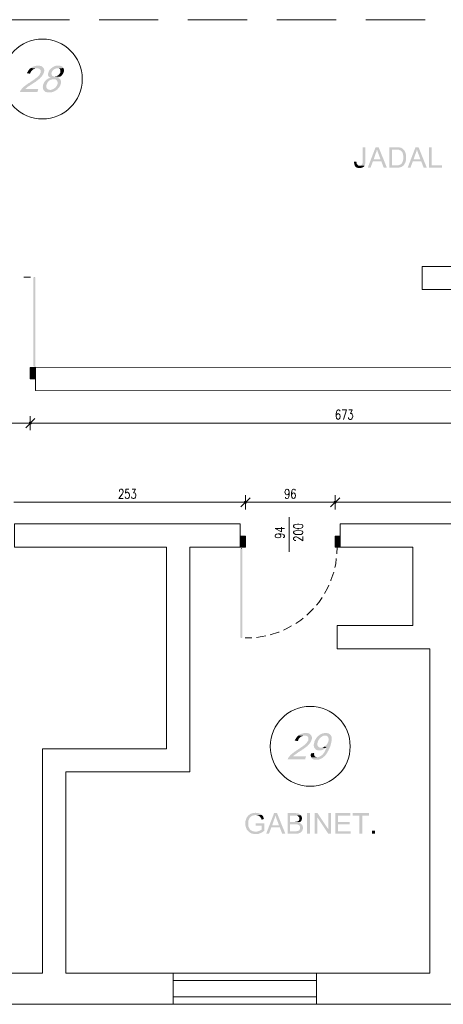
# Model space of a CAD drawing. Header units: millimetres. Extents: x -1096 to 3960, y -1899 to 666.
# Tile 46 of 75: x 2010 to 2464, y -512 to 543. Entities that reach past the tile are written whole.
import ezdxf

# ---------------------------------------------------------------- set-up
doc = ezdxf.new("R2010")
doc.units = ezdxf.units.MM
doc.layers.add('C00-00-00', color=7, linetype='Continuous')

msp = doc.modelspace()

# ---------------------------------------------------------------- hatches: boundary and pattern name
at = {"layer": 'C00-00-00'}
h = msp.add_hatch(color=256, dxfattribs=at)
h.dxf.hatch_style = 2
h.paths.add_polyline_path([(2030.225, 493.424), (2029.588, 493.424), (2028.744, 493.21), (2028.107, 493.21), (2027.259, 493), (2026.626, 492.786), (2025.778, 492.576), (2025.145, 492.366), (2024.507, 492.153), (2023.664, 491.729), (2023.026, 491.309), (2023.026, 491.095), (2022.393, 490.672), (2029.168, 490.458), (2030.011, 490.458), (2030.649, 490.248), (2031.282, 490.038), (2031.92, 489.614), (2032.339, 489.191), (2032.763, 488.557), (2032.977, 487.92), (2032.977, 486.439), (2032.763, 485.592), (2032.763, 485.382), (2032.339, 484.954), (2032.13, 484.321), (2031.706, 483.687), (2031.282, 483.053), (2030.859, 482.416), (2030.225, 481.782), (2029.588, 481.359), (2028.954, 480.725), (2028.744, 480.511), (2028.107, 480.088), (2027.473, 479.664), (2026.836, 479.031), (2026.202, 478.607), (2025.568, 478.183), (2024.931, 477.76), (2024.297, 477.336), (2023.664, 476.912), (2023.026, 476.489), (2022.179, 476.065), (2022.179, 475.855), (2021.336, 475.221), (2020.488, 474.798), (2019.641, 474.374), (2019.004, 473.737), (2018.16, 473.313), (2017.523, 472.889), (2016.889, 472.256), (2016.252, 471.832), (2015.832, 471.408), (2015.194, 470.985), (2014.771, 470.561), (2014.347, 470.351), (2013.923, 469.927), (2013.5, 469.504), (2013.08, 468.87), (2012.443, 468.233), (2012.019, 467.599), (2011.595, 466.966), (2011.172, 466.328), (2010.962, 465.695), (2010.748, 465.057), (2029.378, 465.057), (2030.435, 468.447), (2016.675, 468.447), (2016.889, 468.87), (2017.523, 469.294), (2017.946, 469.718), (2018.584, 470.137), (2019.004, 470.561), (2019.851, 470.985), (2020.488, 471.622), (2021.336, 472.046), (2022.179, 472.679), (2022.393, 472.889), (2023.24, 473.313), (2024.084, 473.947), (2024.931, 474.374), (2025.778, 475.008), (2026.416, 475.431), (2027.259, 475.855), (2027.897, 476.489), (2028.53, 476.912), (2029.168, 477.336), (2029.588, 477.76), (2030.225, 478.183), (2030.649, 478.607), (2031.282, 479.031), (2031.706, 479.24), (2032.13, 479.664), (2032.339, 480.088), (2032.977, 480.511), (2033.4, 481.145), (2034.034, 481.782), (2034.458, 482.416), (2034.881, 483.053), (2035.305, 483.687), (2035.729, 484.321), (2035.939, 484.954), (2036.152, 485.592), (2036.362, 486.015), (2036.576, 486.863), (2036.786, 487.706), (2036.786, 488.344), (2036.576, 489.191), (2036.362, 489.824), (2036.152, 490.458), (2035.729, 491.095), (2035.515, 491.309), (2035.091, 491.729), (2034.671, 492.153), (2034.034, 492.576), (2033.4, 492.786), (2032.763, 493), (2031.92, 493.21), (2031.072, 493.424)])
h = msp.add_hatch(color=256, dxfattribs=at)
h.dxf.hatch_style = 2
h.paths.add_polyline_path([(2022.393, 490.672), (2021.756, 490.248), (2021.122, 489.824), (2020.698, 489.191), (2020.275, 488.557), (2019.851, 488.134), (2019.427, 487.286), (2019.004, 486.649), (2018.584, 486.015), (2018.16, 485.168), (2021.546, 484.744), (2021.969, 485.592), (2022.179, 486.225), (2022.603, 487.073), (2023.026, 487.706), (2023.664, 488.134), (2024.084, 488.767), (2024.721, 489.191), (2025.355, 489.614), (2026.202, 489.824), (2026.836, 490.248), (2027.473, 490.458), (2029.168, 490.458)])
h = msp.add_hatch(color=256, dxfattribs=at)
h.dxf.hatch_style = 2
h.paths.add_polyline_path([(2051.817, 493.424), (2050.969, 493.424), (2050.122, 493.21), (2049.488, 493.21), (2048.641, 493), (2048.007, 492.786), (2047.16, 492.366), (2046.523, 492.153), (2045.889, 491.729), (2045.255, 491.309), (2044.832, 490.882), (2044.194, 490.458), (2043.561, 489.824), (2043.137, 489.401), (2042.504, 488.767), (2042.08, 488.134), (2041.866, 487.496), (2041.443, 486.863), (2041.233, 486.015), (2041.019, 485.168), (2040.809, 484.534), (2040.809, 483.053), (2041.019, 482.416), (2041.233, 481.992), (2041.656, 481.359), (2042.29, 480.935), (2042.713, 480.725), (2043.561, 480.301), (2042.713, 480.088), (2042.08, 479.878), (2041.233, 479.664), (2040.595, 479.24), (2039.962, 478.817), (2048.007, 478.817), (2048.641, 478.607), (2049.275, 478.183), (2049.912, 477.76), (2050.336, 477.126), (2050.546, 476.699), (2050.969, 476.279), (2050.969, 473.947), (2050.759, 473.103), (2050.546, 472.469), (2050.122, 471.832), (2049.698, 471.198), (2049.275, 470.561), (2048.851, 469.927), (2048.217, 469.504), (2047.584, 469.08), (2047.37, 468.87), (2046.736, 468.447), (2045.889, 468.023), (2045.255, 467.809), (2044.618, 467.599), (2043.771, 467.386), (2042.923, 467.386), (2049.698, 467.176), (2050.336, 467.599), (2050.969, 468.023), (2051.393, 468.656), (2052.026, 469.294), (2052.45, 469.718), (2052.874, 470.351), (2053.297, 470.985), (2053.721, 471.622), (2053.931, 472.469), (2054.145, 473.103), (2054.355, 473.527), (2054.568, 474.374), (2054.778, 475.221), (2054.778, 476.489), (2054.568, 477.126), (2054.355, 477.76), (2054.145, 478.393), (2053.721, 478.817), (2053.297, 479.24), (2052.664, 479.664), (2052.026, 480.088), (2051.393, 480.301), (2051.817, 480.511), (2052.45, 480.725), (2053.297, 481.145), (2053.931, 481.569), (2047.584, 481.569), (2046.736, 481.782), (2046.099, 481.992), (2045.465, 482.416), (2045.042, 482.84), (2044.832, 483.263), (2044.618, 483.897), (2044.408, 484.534), (2044.618, 485.382), (2044.832, 486.225), (2045.042, 486.863), (2045.465, 487.496), (2045.889, 488.134), (2046.523, 488.767), (2047.16, 489.191), (2047.37, 489.401), (2048.007, 489.824), (2048.641, 490.038), (2049.275, 490.248), (2050.122, 490.458), (2050.759, 490.458), (2057.32, 490.672), (2056.897, 491.309), (2056.683, 491.729), (2056.263, 492.153), (2055.626, 492.576), (2054.988, 492.786), (2054.355, 493), (2053.511, 493.21), (2052.664, 493.424)])
h = msp.add_hatch(color=256, dxfattribs=at)
h.dxf.hatch_style = 2
h.paths.add_polyline_path([(2057.32, 490.672), (2050.759, 490.458), (2052.026, 490.458), (2052.664, 490.248), (2053.297, 489.824), (2053.721, 489.191), (2053.931, 488.977), (2054.145, 488.344), (2054.145, 486.863), (2053.931, 486.015), (2053.931, 485.805), (2053.511, 485.168), (2053.088, 484.534), (2052.664, 483.897), (2052.24, 483.477), (2051.603, 482.84), (2051.393, 482.84), (2050.759, 482.416), (2050.122, 481.992), (2049.275, 481.782), (2048.641, 481.782), (2047.794, 481.569), (2053.931, 481.569), (2054.568, 481.992), (2054.988, 482.416), (2055.626, 482.84), (2056.049, 483.477), (2056.473, 484.111), (2056.897, 484.744), (2057.107, 485.382), (2057.53, 486.015), (2057.53, 486.225), (2057.74, 487.073), (2057.74, 487.92), (2057.954, 488.557), (2057.74, 489.191), (2057.53, 490.038)])
h = msp.add_hatch(color=256, dxfattribs=at)
h.dxf.hatch_style = 2
h.paths.add_polyline_path([(2039.962, 478.817), (2039.328, 478.393), (2038.691, 477.973), (2038.481, 477.76), (2038.057, 477.126), (2037.423, 476.489), (2037, 475.855), (2036.576, 475.221), (2036.362, 474.584), (2035.939, 473.947), (2035.729, 473.313), (2035.515, 472.679), (2035.305, 471.832), (2035.305, 471.198), (2035.091, 470.351), (2035.305, 469.718), (2035.305, 468.87), (2035.515, 468.233), (2035.939, 467.599), (2036.152, 466.966), (2036.576, 466.542), (2037, 466.118), (2037.633, 465.695), (2038.057, 465.271), (2038.904, 465.057), (2039.538, 464.847), (2040.385, 464.637), (2043.984, 464.637), (2044.618, 464.847), (2045.465, 465.057), (2046.099, 465.271), (2046.946, 465.481), (2047.584, 465.905), (2048.217, 466.118), (2048.851, 466.542), (2049.488, 466.966), (2049.698, 467.176), (2042.923, 467.386), (2042.504, 467.386), (2041.866, 467.599), (2041.019, 467.809), (2040.385, 468.023), (2039.962, 468.447), (2039.538, 469.08), (2039.328, 469.504), (2038.904, 470.137), (2038.904, 472.256), (2039.328, 473.103), (2039.328, 473.527), (2039.752, 474.16), (2039.962, 474.798), (2040.385, 475.431), (2041.019, 476.065), (2041.443, 476.699), (2042.08, 477.126), (2042.504, 477.55), (2043.137, 477.973), (2043.984, 478.183), (2044.618, 478.393), (2045.255, 478.607), (2046.099, 478.817), (2046.736, 478.817)])
h = msp.add_hatch(color=256, dxfattribs=at)
h.dxf.hatch_style = 2
h.paths.add_polyline_path([(2380.767, 406), (2377.801, 406), (2377.801, 389.065), (2377.591, 388.641), (2377.591, 388.431), (2377.378, 388.008), (2377.168, 387.374), (2376.744, 386.95), (2376.32, 386.737), (2375.897, 386.313), (2374.626, 386.313), (2379.706, 386.103), (2379.92, 386.527), (2380.13, 387.16), (2380.343, 387.584), (2380.553, 388.218), (2380.553, 388.855), (2380.767, 389.489), (2380.767, 390.969)])
h = msp.add_hatch(color=256, dxfattribs=at)
h.dxf.hatch_style = 2
h.paths.add_polyline_path([(2394.946, 406), (2391.775, 406), (2383.305, 383.985), (2386.271, 383.985), (2388.809, 390.76), (2397.912, 390.76), (2389.656, 392.878), (2391.984, 399.649), (2392.194, 400.073), (2392.408, 400.706), (2392.618, 401.134), (2392.832, 401.767), (2392.832, 402.401), (2393.042, 403.034), (2393.255, 403.672)])
h = msp.add_hatch(color=256, dxfattribs=at)
h.dxf.hatch_style = 2
h.paths.add_polyline_path([(2394.946, 406), (2393.255, 403.672), (2393.255, 403.458), (2393.465, 402.614), (2393.679, 402.191), (2393.889, 401.557), (2394.103, 401.134), (2394.103, 400.706), (2394.313, 400.282), (2394.526, 400.073), (2394.526, 399.649), (2394.736, 399.015), (2394.946, 398.592), (2395.16, 397.954), (2395.37, 397.321), (2395.794, 396.473), (2396.004, 395.63), (2396.431, 394.779), (2396.641, 393.935), (2397.065, 392.878), (2389.656, 392.878), (2397.912, 390.76), (2400.45, 383.985), (2403.839, 383.985)])
h = msp.add_hatch(color=256, dxfattribs=at)
h.dxf.hatch_style = 2
h.paths.add_polyline_path([(2413.786, 406), (2406.378, 406), (2406.378, 383.985), (2415.691, 383.985), (2416.328, 384.198), (2416.962, 384.198), (2417.595, 384.408), (2418.233, 384.408), (2418.656, 384.622), (2419.29, 384.832), (2419.713, 385.046), (2420.347, 385.466), (2420.771, 385.679), (2421.194, 385.889), (2421.408, 386.313), (2409.13, 386.527), (2409.13, 403.248), (2413.786, 403.248), (2421.408, 403.672), (2420.984, 404.095), (2420.561, 404.519), (2420.137, 404.729), (2419.504, 404.943), (2419.08, 405.366), (2418.443, 405.576), (2417.809, 405.576), (2417.385, 405.786), (2416.328, 405.786), (2415.904, 406), (2414.633, 406)])
h = msp.add_hatch(color=256, dxfattribs=at)
h.dxf.hatch_style = 2
h.paths.add_polyline_path([(2421.408, 403.672), (2413.786, 403.248), (2416.538, 403.248), (2417.175, 403.034), (2417.595, 402.824), (2418.233, 402.614), (2418.443, 402.614), (2418.87, 402.191), (2419.29, 401.767), (2419.713, 401.343), (2420.137, 400.92), (2420.347, 400.496), (2420.561, 400.073), (2420.771, 399.439), (2420.984, 398.805), (2421.194, 398.168), (2421.194, 397.531), (2421.408, 397.111), (2421.408, 395.206), (2421.408, 393.088), (2421.194, 392.454), (2421.194, 391.817), (2420.984, 391.393), (2420.771, 390.76), (2420.771, 390.336), (2420.561, 390.126), (2420.347, 389.489), (2419.927, 388.855), (2419.504, 388.431), (2419.29, 388.008), (2418.87, 387.798), (2418.656, 387.798), (2418.233, 387.374), (2417.595, 387.16), (2416.962, 386.95), (2416.538, 386.737), (2415.267, 386.737), (2414.633, 386.527), (2409.13, 386.527), (2421.408, 386.313), (2421.832, 386.737), (2422.255, 387.16), (2422.465, 387.584), (2422.679, 388.008), (2423.099, 388.641), (2423.313, 389.065), (2423.523, 389.489), (2423.736, 390.126), (2423.946, 390.76), (2423.946, 391.183), (2424.16, 391.817), (2424.374, 392.454), (2424.374, 397.744), (2424.16, 398.382), (2423.946, 399.015), (2423.946, 399.439), (2423.736, 399.863), (2423.523, 400.496), (2423.313, 401.134), (2422.889, 401.557), (2422.679, 402.191), (2422.465, 402.614), (2422.255, 402.824), (2421.832, 403.248)])
h = msp.add_hatch(color=256, dxfattribs=at)
h.dxf.hatch_style = 2
h.paths.add_polyline_path([(2437.706, 406), (2434.53, 406), (2426.065, 383.985), (2429.026, 383.985), (2431.568, 390.76), (2440.671, 390.76), (2432.416, 392.878), (2434.744, 399.649), (2434.954, 400.073), (2435.168, 400.706), (2435.378, 401.134), (2435.591, 401.767), (2435.591, 402.401), (2435.801, 403.034), (2436.015, 403.672)])
h = msp.add_hatch(color=256, dxfattribs=at)
h.dxf.hatch_style = 2
h.paths.add_polyline_path([(2437.706, 406), (2436.015, 403.672), (2436.015, 403.458), (2436.225, 402.614), (2436.435, 402.191), (2436.649, 401.557), (2436.859, 401.134), (2436.859, 400.706), (2437.072, 400.282), (2437.282, 400.073), (2437.282, 399.649), (2437.496, 399.015), (2437.706, 398.592), (2437.92, 397.954), (2438.13, 397.321), (2438.553, 396.473), (2438.767, 395.63), (2439.187, 394.779), (2439.4, 393.935), (2439.824, 392.878), (2432.416, 392.878), (2440.671, 390.76), (2443.21, 383.985), (2446.599, 383.985)])
h = msp.add_hatch(color=256, dxfattribs=at)
h.dxf.hatch_style = 2
h.paths.add_polyline_path([(2451.889, 406), (2448.927, 406), (2448.927, 383.985), (2462.687, 383.985), (2462.687, 386.527), (2451.889, 386.527)])
h = msp.add_hatch(color=256, dxfattribs=at)
h.dxf.hatch_style = 2
h.paths.add_polyline_path([(2371.24, 390.55), (2368.698, 390.336), (2368.698, 388.855), (2368.912, 388.218), (2368.912, 387.584), (2369.122, 387.16), (2369.336, 386.527), (2369.546, 386.103), (2369.759, 385.679), (2370.183, 385.256), (2370.603, 384.832), (2371.026, 384.408), (2371.45, 384.198), (2372.087, 383.985), (2372.721, 383.775), (2373.145, 383.775), (2373.778, 383.561), (2375.473, 383.561), (2376.107, 383.775), (2376.744, 383.985), (2377.378, 383.985), (2377.801, 384.408), (2378.225, 384.622), (2378.649, 384.832), (2379.072, 385.256), (2379.282, 385.466), (2379.496, 385.679), (2379.706, 386.103), (2374.626, 386.313), (2373.568, 386.313), (2372.935, 386.527), (2372.511, 386.95), (2372.087, 387.374), (2371.874, 387.584), (2371.664, 388.008), (2371.45, 388.641), (2371.45, 389.279), (2371.24, 389.912)])
h = msp.add_hatch(color=256, dxfattribs=at)
h.dxf.hatch_style = 2
h.paths.add_polyline_path([(2027.049, 171.458), (2025.145, 171.458), (2027.049, 266.714)])
h = msp.add_hatch(color=256, dxfattribs=at)
h.dxf.hatch_style = 2
h.paths.add_polyline_path([(2025.145, 171.458), (2027.049, 266.714), (2025.145, 266.714)])
h = msp.add_hatch(color=256, dxfattribs=at)
h.dxf.hatch_style = 2
h.paths.add_polyline_path([(2025.145, 266.714), (2027.049, 266.714), (2025.145, 171.458)])
h = msp.add_hatch(color=256, dxfattribs=at)
h.dxf.hatch_style = 2
h.paths.add_polyline_path([(2027.049, 266.714), (2025.145, 171.458), (2027.049, 171.458)])
h = msp.add_hatch(color=256, dxfattribs=at)
h.dxf.hatch_style = 2
h.paths.add_polyline_path([(2027.259, 169.977), (2027.259, 157.912), (2021.756, 157.912)])
h = msp.add_hatch(color=256, dxfattribs=at)
h.dxf.hatch_style = 2
h.paths.add_polyline_path([(2027.259, 169.977), (2021.756, 169.977), (2021.756, 157.912)])
h = msp.add_hatch(color=256, dxfattribs=at)
h.dxf.hatch_style = 2
h.paths.add_polyline_path([(2023.026, 110.496), (2020.488, 110.496), (2020.912, 111.553)])
h = msp.add_hatch(color=256, dxfattribs=at)
h.dxf.hatch_style = 2
h.paths.add_polyline_path([(2020.912, 111.553), (2020.488, 110.496), (2023.026, 110.496)])
h = msp.add_hatch(color=256, dxfattribs=at)
h.dxf.hatch_style = 2
h.paths.add_polyline_path([(2022.603, 109.649), (2023.026, 110.496), (2020.488, 110.496)])
h = msp.add_hatch(color=256, dxfattribs=at)
h.dxf.hatch_style = 2
h.paths.add_polyline_path([(2022.603, 109.649), (2020.912, 109.649), (2020.488, 110.496)])
h = msp.add_hatch(color=256, dxfattribs=at)
h.dxf.hatch_style = 2
h.paths.add_polyline_path([(2020.488, 110.496), (2020.912, 109.649), (2022.603, 109.649)])
h = msp.add_hatch(color=256, dxfattribs=at)
h.dxf.hatch_style = 2
h.paths.add_polyline_path([(2020.488, 110.496), (2023.026, 110.496), (2022.603, 109.649)])
h = msp.add_hatch(color=256, dxfattribs=at)
h.dxf.hatch_style = 2
h.paths.add_polyline_path([(2022.603, 111.553), (2020.912, 111.553), (2021.756, 111.767)])
h = msp.add_hatch(color=256, dxfattribs=at)
h.dxf.hatch_style = 2
h.paths.add_polyline_path([(2021.756, 111.767), (2020.912, 111.553), (2022.603, 111.553)])
h = msp.add_hatch(color=256, dxfattribs=at)
h.dxf.hatch_style = 2
h.paths.add_polyline_path([(2023.026, 110.496), (2022.603, 111.553), (2020.912, 111.553)])
h = msp.add_hatch(color=256, dxfattribs=at)
h.dxf.hatch_style = 2
h.paths.add_polyline_path([(2020.912, 111.553), (2022.603, 111.553), (2023.026, 110.496)])
h = msp.add_hatch(color=256, dxfattribs=at)
h.dxf.hatch_style = 2
h.paths.add_polyline_path([(2021.756, 109.439), (2022.603, 109.649), (2020.912, 109.649)])
h = msp.add_hatch(color=256, dxfattribs=at)
h.dxf.hatch_style = 2
h.paths.add_polyline_path([(2020.912, 109.649), (2022.603, 109.649), (2021.756, 109.439)])
h = msp.add_hatch(color=256, dxfattribs=at)
h.dxf.hatch_style = 2
h.paths.add_polyline_path([(2251.427, 26.672), (2251.004, 25.824), (2253.546, 25.824)])
h = msp.add_hatch(color=256, dxfattribs=at)
h.dxf.hatch_style = 2
h.paths.add_polyline_path([(2253.546, 25.824), (2251.004, 25.824), (2251.427, 26.672)])
h = msp.add_hatch(color=256, dxfattribs=at)
h.dxf.hatch_style = 2
h.paths.add_polyline_path([(2251.004, 25.824), (2251.427, 24.767), (2253.122, 24.767)])
h = msp.add_hatch(color=256, dxfattribs=at)
h.dxf.hatch_style = 2
h.paths.add_polyline_path([(2251.004, 25.824), (2253.546, 25.824), (2253.122, 24.767)])
h = msp.add_hatch(color=256, dxfattribs=at)
h.dxf.hatch_style = 2
h.paths.add_polyline_path([(2253.122, 24.767), (2253.546, 25.824), (2251.004, 25.824)])
h = msp.add_hatch(color=256, dxfattribs=at)
h.dxf.hatch_style = 2
h.paths.add_polyline_path([(2253.122, 24.767), (2251.427, 24.767), (2251.004, 25.824)])
h = msp.add_hatch(color=256, dxfattribs=at)
h.dxf.hatch_style = 2
h.paths.add_polyline_path([(2252.275, 27.095), (2251.427, 26.672), (2253.122, 26.672)])
h = msp.add_hatch(color=256, dxfattribs=at)
h.dxf.hatch_style = 2
h.paths.add_polyline_path([(2253.122, 26.672), (2251.427, 26.672), (2252.275, 27.095)])
h = msp.add_hatch(color=256, dxfattribs=at)
h.dxf.hatch_style = 2
h.paths.add_polyline_path([(2251.427, 26.672), (2253.122, 26.672), (2253.546, 25.824)])
h = msp.add_hatch(color=256, dxfattribs=at)
h.dxf.hatch_style = 2
h.paths.add_polyline_path([(2253.546, 25.824), (2253.122, 26.672), (2251.427, 26.672)])
h = msp.add_hatch(color=256, dxfattribs=at)
h.dxf.hatch_style = 2
h.paths.add_polyline_path([(2251.427, 24.767), (2253.122, 24.767), (2252.275, 24.553)])
h = msp.add_hatch(color=256, dxfattribs=at)
h.dxf.hatch_style = 2
h.paths.add_polyline_path([(2252.275, 24.553), (2253.122, 24.767), (2251.427, 24.767)])
h = msp.add_hatch(color=256, dxfattribs=at)
h.dxf.hatch_style = 2
h.paths.add_polyline_path([(2347.53, 26.672), (2347.107, 25.824), (2349.649, 25.824)])
h = msp.add_hatch(color=256, dxfattribs=at)
h.dxf.hatch_style = 2
h.paths.add_polyline_path([(2349.649, 25.824), (2347.107, 25.824), (2347.53, 26.672)])
h = msp.add_hatch(color=256, dxfattribs=at)
h.dxf.hatch_style = 2
h.paths.add_polyline_path([(2347.107, 25.824), (2347.53, 24.767), (2349.225, 24.767)])
h = msp.add_hatch(color=256, dxfattribs=at)
h.dxf.hatch_style = 2
h.paths.add_polyline_path([(2347.107, 25.824), (2349.649, 25.824), (2349.225, 24.767)])
h = msp.add_hatch(color=256, dxfattribs=at)
h.dxf.hatch_style = 2
h.paths.add_polyline_path([(2349.225, 24.767), (2349.649, 25.824), (2347.107, 25.824)])
h = msp.add_hatch(color=256, dxfattribs=at)
h.dxf.hatch_style = 2
h.paths.add_polyline_path([(2349.225, 24.767), (2347.53, 24.767), (2347.107, 25.824)])
h = msp.add_hatch(color=256, dxfattribs=at)
h.dxf.hatch_style = 2
h.paths.add_polyline_path([(2348.378, 27.095), (2347.53, 26.672), (2349.225, 26.672)])
h = msp.add_hatch(color=256, dxfattribs=at)
h.dxf.hatch_style = 2
h.paths.add_polyline_path([(2349.225, 26.672), (2347.53, 26.672), (2348.378, 27.095)])
h = msp.add_hatch(color=256, dxfattribs=at)
h.dxf.hatch_style = 2
h.paths.add_polyline_path([(2347.53, 26.672), (2349.225, 26.672), (2349.649, 25.824)])
h = msp.add_hatch(color=256, dxfattribs=at)
h.dxf.hatch_style = 2
h.paths.add_polyline_path([(2349.649, 25.824), (2349.225, 26.672), (2347.53, 26.672)])
h = msp.add_hatch(color=256, dxfattribs=at)
h.dxf.hatch_style = 2
h.paths.add_polyline_path([(2347.53, 24.767), (2349.225, 24.767), (2348.378, 24.553)])
h = msp.add_hatch(color=256, dxfattribs=at)
h.dxf.hatch_style = 2
h.paths.add_polyline_path([(2348.378, 24.553), (2349.225, 24.767), (2347.53, 24.767)])
h = msp.add_hatch(color=256, dxfattribs=at)
h.dxf.hatch_style = 2
h.paths.add_polyline_path([(2246.771, -22.439), (2246.771, -10.374), (2252.275, -10.374)])
h = msp.add_hatch(color=256, dxfattribs=at)
h.dxf.hatch_style = 2
h.paths.add_polyline_path([(2246.771, -22.439), (2252.275, -22.439), (2252.275, -10.374)])
h = msp.add_hatch(color=256, dxfattribs=at)
h.dxf.hatch_style = 2
h.paths.add_polyline_path([(2348.378, -22.439), (2348.378, -10.374), (2353.881, -10.374)])
h = msp.add_hatch(color=256, dxfattribs=at)
h.dxf.hatch_style = 2
h.paths.add_polyline_path([(2348.378, -22.439), (2353.881, -22.439), (2353.881, -10.374)])
h = msp.add_hatch(color=256, dxfattribs=at)
h.dxf.hatch_style = 2
h.paths.add_polyline_path([(2246.984, -23.92), (2249.099, -23.92), (2246.984, -119.176)])
h = msp.add_hatch(color=256, dxfattribs=at)
h.dxf.hatch_style = 2
h.paths.add_polyline_path([(2249.099, -23.92), (2246.984, -119.176), (2249.099, -119.176)])
h = msp.add_hatch(color=256, dxfattribs=at)
h.dxf.hatch_style = 2
h.paths.add_polyline_path([(2249.099, -119.176), (2246.984, -119.176), (2249.099, -23.92)])
h = msp.add_hatch(color=256, dxfattribs=at)
h.dxf.hatch_style = 2
h.paths.add_polyline_path([(2246.984, -119.176), (2249.099, -23.92), (2246.984, -23.92)])
h = msp.add_hatch(color=256, dxfattribs=at)
h.dxf.hatch_style = 2
h.paths.add_polyline_path([(2317.049, -221.206), (2316.416, -221.206), (2315.568, -221.416), (2314.935, -221.416), (2314.084, -221.63), (2313.45, -221.84), (2312.607, -222.053), (2311.969, -222.263), (2311.336, -222.477), (2310.488, -222.901), (2309.855, -223.321), (2309.855, -223.534), (2309.217, -223.958), (2315.992, -224.168), (2316.836, -224.168), (2317.473, -224.382), (2318.11, -224.592), (2318.744, -225.015), (2319.168, -225.439), (2319.588, -226.073), (2319.801, -226.71), (2319.801, -228.191), (2319.588, -229.038), (2319.588, -229.248), (2319.168, -229.672), (2318.954, -230.309), (2318.53, -230.943), (2318.11, -231.576), (2317.687, -232.214), (2317.049, -232.847), (2316.416, -233.271), (2315.778, -233.905), (2315.568, -234.118), (2314.935, -234.542), (2314.297, -234.966), (2313.664, -235.599), (2313.026, -236.023), (2312.393, -236.447), (2311.759, -236.87), (2311.122, -237.294), (2310.488, -237.718), (2309.855, -238.141), (2309.007, -238.565), (2309.007, -238.775), (2308.16, -239.408), (2307.313, -239.832), (2306.465, -240.256), (2305.832, -240.893), (2304.984, -241.317), (2304.351, -241.74), (2303.713, -242.374), (2303.08, -242.798), (2302.656, -243.221), (2302.023, -243.645), (2301.599, -244.069), (2301.175, -244.279), (2300.752, -244.702), (2300.328, -245.126), (2299.904, -245.76), (2299.271, -246.397), (2298.847, -247.031), (2298.423, -247.664), (2298, -248.301), (2297.786, -248.935), (2297.576, -249.572), (2316.202, -249.572), (2317.259, -246.183), (2303.504, -246.183), (2303.713, -245.76), (2304.351, -245.336), (2304.775, -244.912), (2305.408, -244.492), (2305.832, -244.069), (2306.679, -243.645), (2307.313, -243.008), (2308.16, -242.584), (2309.007, -241.95), (2309.217, -241.74), (2310.065, -241.317), (2310.912, -240.679), (2311.759, -240.256), (2312.607, -239.622), (2313.24, -239.198), (2314.084, -238.775), (2314.721, -238.141), (2315.358, -237.718), (2315.992, -237.294), (2316.416, -236.87), (2317.049, -236.447), (2317.473, -236.023), (2318.11, -235.599), (2318.53, -235.389), (2318.954, -234.966), (2319.168, -234.542), (2319.801, -234.118), (2320.225, -233.485), (2320.862, -232.847), (2321.282, -232.214), (2321.706, -231.576), (2322.13, -230.943), (2322.553, -230.309), (2322.763, -229.672), (2322.977, -229.038), (2323.191, -228.614), (2323.4, -227.767), (2323.614, -226.92), (2323.614, -226.286), (2323.4, -225.439), (2323.191, -224.805), (2322.977, -224.168), (2322.553, -223.534), (2322.339, -223.321), (2321.92, -222.901), (2321.496, -222.477), (2320.862, -222.053), (2320.225, -221.84), (2319.588, -221.63), (2318.744, -221.416), (2317.897, -221.206)])
h = msp.add_hatch(color=256, dxfattribs=at)
h.dxf.hatch_style = 2
h.paths.add_polyline_path([(2338.217, -221.206), (2337.37, -221.206), (2336.523, -221.416), (2335.889, -221.63), (2335.042, -221.63), (2334.408, -222.053), (2333.771, -222.263), (2332.923, -222.687), (2332.29, -222.901), (2331.656, -223.534), (2331.019, -223.958), (2337.794, -224.168), (2338.851, -224.168), (2339.488, -224.382), (2340.122, -224.805), (2340.546, -225.439), (2340.969, -225.863), (2340.969, -226.073), (2341.179, -226.71), (2341.393, -227.557), (2341.393, -229.038), (2341.179, -229.672), (2340.969, -230.733), (2340.546, -231.576), (2340.336, -232.214), (2339.912, -232.847), (2339.488, -233.485), (2339.065, -234.118), (2338.427, -234.752), (2337.794, -235.176), (2337.37, -235.599), (2336.736, -236.023), (2339.488, -236.237), (2339.065, -237.08), (2338.851, -237.927), (2338.427, -238.565), (2338.217, -239.408), (2337.794, -240.046), (2337.37, -240.893), (2337.16, -241.527), (2336.736, -242.16), (2336.313, -242.584), (2335.889, -243.221), (2335.465, -243.855), (2335.042, -244.279), (2334.408, -244.912), (2333.771, -245.336), (2333.137, -245.973), (2332.504, -246.183), (2331.866, -246.607), (2331.233, -246.821), (2330.595, -247.031), (2329.752, -247.24), (2322.763, -247.24), (2322.977, -247.878), (2323.4, -248.301), (2323.824, -248.725), (2324.248, -249.149), (2324.881, -249.359), (2325.515, -249.782), (2326.362, -249.992), (2329.538, -249.992), (2330.175, -249.782), (2330.809, -249.782), (2331.656, -249.572), (2332.29, -249.359), (2332.923, -248.935), (2333.561, -248.725), (2334.194, -248.301), (2335.042, -247.878), (2335.675, -247.454), (2336.099, -246.821), (2336.736, -246.183), (2336.946, -246.183), (2337.37, -245.76), (2337.794, -245.336), (2338.217, -244.702), (2338.641, -244.279), (2339.065, -243.645), (2339.488, -243.008), (2339.912, -242.584), (2340.122, -241.74), (2340.546, -241.103), (2340.969, -240.469), (2341.393, -239.832), (2341.603, -238.988), (2342.026, -238.141), (2342.45, -237.504), (2342.664, -236.656), (2343.088, -235.813), (2343.297, -234.966), (2343.511, -234.542), (2343.721, -233.485), (2343.931, -232.637), (2344.355, -231.576), (2344.355, -230.733), (2344.568, -229.885), (2344.778, -229.038), (2344.778, -226.286), (2344.568, -225.863), (2344.568, -225.229), (2344.355, -224.805), (2344.145, -224.382), (2343.931, -224.168), (2343.511, -223.534), (2343.088, -223.111), (2342.45, -222.477), (2342.026, -222.263), (2341.393, -221.84), (2340.546, -221.63), (2339.912, -221.416), (2339.065, -221.206)])
h = msp.add_hatch(color=256, dxfattribs=at)
h.dxf.hatch_style = 2
h.paths.add_polyline_path([(2309.217, -223.958), (2308.584, -224.382), (2307.946, -224.805), (2307.523, -225.439), (2307.103, -226.073), (2306.679, -226.496), (2306.255, -227.344), (2305.832, -227.981), (2305.408, -228.614), (2304.984, -229.462), (2308.37, -229.885), (2308.794, -229.038), (2309.007, -228.401), (2309.431, -227.557), (2309.855, -226.92), (2310.488, -226.496), (2310.912, -225.863), (2311.546, -225.439), (2312.183, -225.015), (2313.026, -224.805), (2313.664, -224.382), (2314.297, -224.168), (2315.992, -224.168)])
h = msp.add_hatch(color=256, dxfattribs=at)
h.dxf.hatch_style = 2
h.paths.add_polyline_path([(2331.019, -223.958), (2330.385, -224.382), (2329.752, -225.015), (2329.328, -225.439), (2328.694, -226.073), (2328.267, -226.71), (2327.843, -227.344), (2327.423, -227.981), (2327, -228.614), (2326.786, -229.248), (2326.362, -230.095), (2326.152, -230.733), (2326.152, -230.943), (2325.942, -231.79), (2325.729, -232.637), (2325.515, -233.485), (2325.515, -234.966), (2325.729, -235.599), (2325.729, -236.237), (2325.942, -236.87), (2326.362, -237.504), (2326.786, -237.927), (2327.21, -238.565), (2327.843, -238.988), (2328.267, -239.408), (2329.114, -239.622), (2329.752, -239.832), (2330.595, -240.046), (2331.866, -240.046), (2332.504, -239.832), (2333.347, -239.832), (2334.194, -239.622), (2334.832, -239.408), (2335.675, -238.988), (2336.313, -238.565), (2336.946, -238.351), (2337.584, -237.718), (2338.217, -237.294), (2333.347, -237.08), (2332.923, -236.87), (2332.08, -236.87), (2331.446, -236.656), (2330.809, -236.237), (2330.175, -235.813), (2329.752, -235.176), (2329.538, -234.752), (2329.328, -234.118), (2329.328, -232.637), (2329.538, -231.79), (2329.752, -230.943), (2329.962, -230.519), (2330.175, -229.672), (2330.595, -229.038), (2330.809, -228.401), (2331.446, -227.767), (2331.866, -227.134), (2332.29, -226.71), (2332.923, -226.073), (2333.561, -225.653), (2334.194, -225.229), (2334.832, -224.805), (2335.675, -224.382), (2336.313, -224.168), (2337.794, -224.168)])
h = msp.add_hatch(color=256, dxfattribs=at)
h.dxf.hatch_style = 2
h.paths.add_polyline_path([(2336.736, -236.023), (2336.099, -236.237), (2335.465, -236.656), (2334.832, -236.87), (2333.984, -236.87), (2333.347, -237.08), (2338.217, -237.294), (2338.851, -236.87), (2339.275, -236.237), (2339.488, -236.237)])
h = msp.add_hatch(color=256, dxfattribs=at)
h.dxf.hatch_style = 2
h.paths.add_polyline_path([(2325.942, -242.798), (2322.553, -243.008), (2322.553, -243.431), (2322.339, -244.279), (2322.339, -245.973), (2322.553, -246.607), (2322.763, -247.24), (2329.114, -247.24), (2328.694, -247.24), (2328.057, -247.031), (2327.423, -246.821), (2326.786, -246.607), (2326.362, -246.183), (2326.152, -245.76), (2325.942, -245.126), (2325.942, -244.492), (2325.729, -243.645)])
h = msp.add_hatch(color=256, dxfattribs=at)
h.dxf.hatch_style = 2
h.paths.add_polyline_path([(2263.282, -306.725), (2262.859, -306.725), (2262.225, -306.935), (2260.954, -306.935), (2260.32, -307.149), (2259.897, -307.149), (2259.259, -307.359), (2258.626, -307.572), (2258.202, -307.782), (2257.568, -307.992), (2257.145, -308.206), (2256.931, -308.416), (2256.507, -308.84), (2256.087, -309.053), (2255.45, -309.477), (2255.026, -309.901), (2254.817, -310.321), (2254.393, -310.958), (2253.969, -311.382), (2253.756, -311.805), (2253.546, -312.439), (2253.122, -312.863), (2252.912, -313.496), (2252.912, -314.134), (2252.698, -314.557), (2252.488, -315.191), (2252.275, -315.824), (2252.275, -318.366), (2252.275, -320.271), (2252.488, -320.908), (2252.488, -321.542), (2252.698, -321.966), (2252.912, -322.599), (2253.122, -323.237), (2253.336, -323.66), (2253.546, -324.294), (2253.756, -324.718), (2254.179, -325.141), (2254.603, -325.565), (2254.817, -325.988), (2255.24, -326.412), (2255.664, -326.832), (2256.087, -327.256), (2263.282, -326.832), (2262.011, -326.832), (2261.378, -326.622), (2260.744, -326.622), (2260.107, -326.412), (2259.683, -326.198), (2259.049, -325.988), (2258.626, -325.565), (2257.992, -325.351), (2257.568, -324.927), (2257.145, -324.504), (2256.721, -324.08), (2256.507, -323.447), (2256.087, -323.023), (2256.087, -322.813), (2255.874, -322.389), (2255.664, -321.752), (2255.45, -321.328), (2255.45, -320.695), (2255.24, -320.061), (2255.24, -316.462), (2255.45, -315.824), (2255.45, -315.191), (2255.664, -314.767), (2255.874, -314.134), (2256.087, -313.71), (2256.297, -313.073), (2256.507, -312.653), (2256.931, -312.229), (2257.145, -311.805), (2257.355, -311.592), (2257.778, -311.168), (2258.202, -310.744), (2258.626, -310.534), (2259.049, -310.321), (2259.473, -309.901), (2260.107, -309.687), (2260.53, -309.687), (2261.168, -309.477), (2261.801, -309.477), (2262.435, -309.263), (2270.057, -309.263), (2269.633, -308.84), (2269.21, -308.416), (2269, -308.206), (2268.576, -307.992), (2267.939, -307.782), (2267.515, -307.572), (2266.881, -307.359), (2266.458, -307.149), (2265.824, -307.149), (2265.187, -306.935), (2263.92, -306.935)])
h = msp.add_hatch(color=256, dxfattribs=at)
h.dxf.hatch_style = 2
h.paths.add_polyline_path([(2270.057, -309.263), (2263.282, -309.263), (2264.13, -309.263), (2264.763, -309.477), (2265.4, -309.477), (2265.824, -309.687), (2266.458, -309.901), (2266.881, -310.111), (2267.305, -310.534), (2267.729, -310.958), (2268.152, -311.382), (2268.576, -311.805), (2268.786, -312.229), (2269.21, -312.863), (2269.423, -313.496), (2269.633, -314.134), (2272.175, -313.286), (2271.962, -312.863), (2271.752, -312.229), (2271.538, -311.592), (2271.328, -310.958), (2271.114, -310.534), (2270.691, -310.111), (2270.481, -309.687)])
h = msp.add_hatch(color=256, dxfattribs=at)
h.dxf.hatch_style = 2
h.paths.add_polyline_path([(2286.145, -307.149), (2282.969, -307.149), (2274.504, -329.16), (2277.465, -329.16), (2280.007, -322.389), (2289.107, -322.389), (2280.851, -320.271), (2283.183, -313.496), (2283.393, -313.073), (2283.603, -312.439), (2283.817, -312.015), (2284.026, -311.382), (2284.026, -310.744), (2284.24, -310.111), (2284.45, -309.477)])
h = msp.add_hatch(color=256, dxfattribs=at)
h.dxf.hatch_style = 2
h.paths.add_polyline_path([(2286.145, -307.149), (2284.45, -309.477), (2284.45, -309.687), (2284.664, -310.534), (2284.874, -310.958), (2285.087, -311.592), (2285.297, -312.015), (2285.297, -312.439), (2285.511, -312.863), (2285.721, -313.073), (2285.721, -313.496), (2285.935, -314.134), (2286.145, -314.557), (2286.355, -315.191), (2286.568, -315.824), (2286.992, -316.672), (2287.202, -317.519), (2287.626, -318.366), (2287.839, -319.214), (2288.263, -320.271), (2280.851, -320.271), (2289.107, -322.389), (2291.649, -329.16), (2295.034, -329.16)])
h = msp.add_hatch(color=256, dxfattribs=at)
h.dxf.hatch_style = 2
h.paths.add_polyline_path([(2305.618, -307.149), (2297.362, -307.149), (2297.362, -329.16), (2307.736, -329.16), (2308.37, -328.95), (2308.794, -328.95), (2309.431, -328.74), (2309.855, -328.527), (2310.275, -328.527), (2310.912, -328.103), (2311.336, -327.893), (2311.759, -327.469), (2312.183, -327.046), (2312.607, -326.622), (2300.114, -326.622), (2300.114, -319), (2312.393, -319), (2311.969, -318.576), (2311.546, -318.156), (2310.912, -317.943), (2310.488, -317.733), (2309.855, -317.519), (2310.488, -317.095), (2310.912, -316.672), (2300.114, -316.462), (2300.114, -309.901), (2304.561, -309.901), (2311.546, -309.477), (2311.122, -308.84), (2310.698, -308.63), (2310.488, -308.206), (2309.855, -307.992), (2309.431, -307.782), (2309.007, -307.572), (2308.37, -307.359), (2307.103, -307.359), (2306.255, -307.149)])
h = msp.add_hatch(color=256, dxfattribs=at)
h.dxf.hatch_style = 2
h.paths.add_polyline_path([(2311.546, -309.477), (2304.561, -309.901), (2307.313, -309.901), (2307.736, -310.111), (2308.16, -310.111), (2308.794, -310.534), (2309.217, -310.958), (2309.641, -311.382), (2309.855, -311.805), (2309.855, -312.439), (2310.065, -313.073), (2310.065, -313.286), (2309.855, -313.92), (2309.855, -314.557), (2309.641, -314.981), (2309.217, -315.405), (2309.007, -315.405), (2308.584, -315.824), (2307.946, -316.038), (2307.523, -316.248), (2306.255, -316.248), (2305.618, -316.462), (2300.114, -316.462), (2310.912, -316.672), (2311.336, -316.248), (2311.759, -315.824), (2312.183, -315.405), (2312.183, -315.191), (2312.607, -314.557), (2312.607, -313.92), (2312.817, -313.496), (2312.817, -312.015), (2312.607, -311.592), (2312.607, -310.958), (2312.183, -310.534), (2311.969, -309.901)])
h = msp.add_hatch(color=256, dxfattribs=at)
h.dxf.hatch_style = 2
h.paths.add_polyline_path([(2321.282, -329.16), (2321.282, -307.146), (2318.318, -307.146), (2318.318, -329.16)])
h = msp.add_hatch(color=256, dxfattribs=at)
h.dxf.hatch_style = 2
h.paths.add_polyline_path([(2329.538, -307.149), (2326.576, -307.149), (2326.576, -329.16), (2329.328, -329.16), (2329.328, -312.015), (2329.538, -312.015)])
h = msp.add_hatch(color=256, dxfattribs=at)
h.dxf.hatch_style = 2
h.paths.add_polyline_path([(2329.538, -307.149), (2329.538, -312.015), (2340.969, -329.16), (2341.179, -324.504)])
h = msp.add_hatch(color=256, dxfattribs=at)
h.dxf.hatch_style = 2
h.paths.add_polyline_path([(2343.931, -307.149), (2341.179, -307.149), (2341.179, -324.504), (2340.969, -329.16), (2343.931, -329.16)])
h = msp.add_hatch(color=256, dxfattribs=at)
h.dxf.hatch_style = 2
h.paths.add_polyline_path([(2364.679, -307.149), (2348.591, -307.149), (2348.591, -329.16), (2365.103, -329.16), (2365.103, -326.622), (2351.553, -326.622), (2351.553, -319.214), (2363.832, -319.214), (2363.832, -316.462), (2351.553, -316.462), (2351.553, -309.901), (2364.679, -309.901)])
h = msp.add_hatch(color=256, dxfattribs=at)
h.dxf.hatch_style = 2
h.paths.add_polyline_path([(2384.576, -307.149), (2367.217, -307.149), (2367.217, -309.901), (2374.416, -309.901), (2374.416, -329.16), (2377.378, -329.16), (2377.378, -309.901), (2384.576, -309.901)])
h = msp.add_hatch(color=256, dxfattribs=at)
h.dxf.hatch_style = 2
h.paths.add_polyline_path([(2272.595, -317.943), (2263.282, -317.943), (2263.282, -320.485), (2269.633, -320.485), (2269.633, -324.718), (2269.423, -324.927), (2268.786, -325.141), (2268.362, -325.565), (2267.729, -325.775), (2267.305, -325.988), (2266.671, -326.198), (2266.248, -326.412), (2265.61, -326.622), (2264.977, -326.832), (2263.282, -326.832), (2256.087, -327.256), (2256.507, -327.469), (2257.145, -327.893), (2257.568, -328.103), (2257.992, -328.527), (2258.626, -328.74), (2259.049, -328.95), (2259.683, -328.95), (2260.32, -329.16), (2260.954, -329.374), (2261.378, -329.374), (2262.011, -329.584), (2264.343, -329.584), (2264.977, -329.374), (2266.034, -329.374), (2266.671, -329.16), (2267.095, -328.95), (2267.729, -328.74), (2268.362, -328.527), (2268.786, -328.317), (2269.423, -328.103), (2269.843, -327.893), (2270.481, -327.469), (2270.904, -327.256), (2271.538, -326.832), (2271.962, -326.412), (2272.595, -325.988)])
h = msp.add_hatch(color=256, dxfattribs=at)
h.dxf.hatch_style = 2
h.paths.add_polyline_path([(2312.393, -319), (2305.408, -319), (2306.465, -319), (2307.313, -319.214), (2307.946, -319.214), (2308.37, -319.424), (2309.007, -319.637), (2309.431, -319.847), (2309.641, -320.061), (2309.855, -320.061), (2310.275, -320.485), (2310.488, -321.118), (2310.698, -321.542), (2310.912, -322.176), (2310.912, -323.66), (2310.698, -324.08), (2310.488, -324.718), (2310.065, -325.141), (2309.855, -325.565), (2309.641, -325.565), (2309.431, -325.775), (2309.007, -325.988), (2308.37, -326.198), (2307.736, -326.412), (2307.103, -326.412), (2306.465, -326.622), (2300.114, -326.622), (2312.607, -326.622), (2313.026, -326.198), (2313.24, -325.775), (2313.45, -325.141), (2313.664, -324.504), (2313.874, -324.08), (2313.874, -321.752), (2313.664, -321.118), (2313.45, -320.485), (2313.24, -320.061), (2312.817, -319.424)])
h = msp.add_hatch(color=256, dxfattribs=at)
h.dxf.hatch_style = 2
h.paths.add_polyline_path([(2390.927, -329.16), (2390.927, -325.985), (2387.963, -325.985), (2387.963, -329.16)])

# ---------------------------------------------------------------- linework, layer by layer
at = {"layer": 'C00-00-00', "lineweight": 0}
for points in [[(2063.671, 542.534), (2000.164, 542.534)], [(2158.923, 542.534), (2095.42, 542.534)], [(2254.179, 542.534), (2190.675, 542.534)], [(2349.435, 542.534), (2285.935, 542.534)], [(2444.691, 542.534), (2381.191, 542.534)], [(2014.984, 266.927), (2022.179, 266.927)], [(2026.202, 266.714), (2026.202, 266.927)], [(2026.202, 171.458), (2026.202, 171.672)], [(2021.756, 118.118), (2021.756, 103.088)], [(2021.756, 103.088), (2021.756, 118.118)], [(2353.458, 123.198), (2353.248, 124.042), (2352.187, 124.679), (2351.553, 124.679), (2350.496, 124.042), (2349.859, 122.775), (2349.435, 120.233), (2349.435, 117.905), (2349.859, 116), (2350.496, 115.153), (2351.553, 114.519), (2351.763, 114.519), (2352.824, 115.153), (2353.458, 116), (2353.881, 117.481), (2353.881, 117.905), (2353.458, 119.386), (2352.824, 120.233), (2351.763, 120.866), (2351.553, 120.866), (2350.496, 120.233), (2349.859, 119.386), (2349.435, 117.905)], [(2357.267, 114.519), (2360.443, 124.679), (2355.786, 124.679)], [(2363.194, 124.679), (2366.794, 124.679), (2364.889, 120.866), (2365.736, 120.866), (2366.584, 120.233), (2366.794, 119.809), (2367.217, 118.328), (2367.217, 117.481), (2366.794, 116), (2366.16, 115.153), (2365.103, 114.519), (2364.255, 114.519), (2363.194, 115.153), (2362.771, 115.576), (2362.561, 116.424)], [(2016.889, 110.496), (1930.736, 110.496)], [(2029.378, 110.496), (2014.347, 110.496)], [(2014.347, 110.496), (2029.378, 110.496)], [(2016.889, 105.626), (2026.836, 115.576)], [(2026.836, 115.576), (2016.889, 105.626)], [(2689.817, 110.496), (2026.836, 110.496)], [(2117.225, 37.466), (2117.225, 37.889), (2117.435, 38.737), (2117.859, 39.37), (2118.496, 39.794), (2119.763, 39.794), (2120.4, 39.37), (2120.824, 38.737), (2121.248, 37.889), (2121.248, 36.832), (2120.824, 35.985), (2120.187, 34.504), (2116.801, 29.847), (2121.458, 29.847)], [(2127.385, 39.794), (2124.21, 39.794), (2123.786, 35.561), (2124.21, 35.985), (2125.057, 36.408), (2126.114, 36.408), (2127.175, 35.985), (2127.809, 34.927), (2128.233, 33.656), (2128.233, 32.599), (2127.809, 31.115), (2127.175, 30.271), (2126.114, 29.847), (2125.057, 29.847), (2124.21, 30.271), (2123.786, 30.695), (2123.576, 31.752)], [(2130.771, 39.794), (2134.584, 39.794), (2132.465, 35.985), (2133.523, 35.985), (2134.16, 35.561), (2134.584, 34.927), (2134.794, 33.656), (2134.794, 32.599), (2134.584, 31.115), (2133.736, 30.271), (2132.889, 29.847), (2131.832, 29.847), (2130.771, 30.271), (2130.561, 30.695), (2130.137, 31.752)], [(2252.275, 18.202), (2252.275, 33.233)], [(2252.275, 33.233), (2252.275, 18.202)], [(2299.057, 36.408), (2298.633, 34.927), (2298, 34.08), (2296.939, 33.656), (2296.729, 33.656), (2295.671, 34.08), (2295.034, 34.927), (2294.61, 36.408), (2294.61, 36.832), (2295.034, 38.313), (2295.671, 39.37), (2296.729, 39.794), (2296.939, 39.794), (2298, 39.37), (2298.633, 38.313), (2299.057, 36.408), (2299.057, 34.08), (2298.633, 31.752), (2298, 30.271), (2296.939, 29.847), (2296.305, 29.847), (2295.248, 30.271), (2295.034, 31.115)], [(2305.618, 38.313), (2305.408, 39.37), (2304.351, 39.794), (2303.713, 39.794), (2302.656, 39.37), (2302.023, 37.889), (2301.599, 35.561), (2301.599, 33.023), (2302.023, 31.115), (2302.656, 30.271), (2303.713, 29.847), (2303.927, 29.847), (2304.984, 30.271), (2305.618, 31.115), (2306.042, 32.599), (2306.042, 33.023), (2305.618, 34.504), (2304.984, 35.561), (2303.927, 35.985), (2303.713, 35.985), (2302.656, 35.561), (2302.023, 34.504), (2301.599, 33.023)], [(2348.378, 18.202), (2348.378, 33.233)], [(2348.378, 33.233), (2348.378, 18.202)], [(2004.187, 25.824), (2247.408, 25.824)], [(2244.866, 25.824), (2259.897, 25.824)], [(2259.897, 25.824), (2244.866, 25.824)], [(2257.355, 30.695), (2247.408, 20.744)], [(2247.408, 20.744), (2257.355, 30.695)], [(2257.355, 25.824), (2343.297, 25.824)], [(2340.759, 25.824), (2355.786, 25.824)], [(2355.786, 25.824), (2340.759, 25.824)], [(2353.248, 30.695), (2343.297, 20.744)], [(2343.297, 20.744), (2353.248, 30.695)], [(2353.248, 25.824), (2658.702, 25.824)], [(2299.271, -27.309), (2299.271, 9.947)], [(2284.026, -2.328), (2290.801, -5.718), (2290.801, -0.847)], [(2284.026, -2.328), (2293.977, -2.328)], [(2287.416, -8.046), (2288.897, -8.469), (2289.744, -9.103), (2290.168, -10.16), (2290.168, -10.374), (2289.744, -11.431), (2288.897, -12.069), (2287.416, -12.489), (2286.992, -12.489), (2285.511, -12.069), (2284.45, -11.431), (2284.026, -10.374), (2284.026, -10.16), (2284.45, -9.103), (2285.511, -8.469), (2287.416, -8.046), (2289.744, -8.046), (2292.072, -8.469), (2293.553, -9.103), (2293.977, -10.16), (2293.977, -10.798), (2293.553, -11.855), (2292.706, -12.069)], [(2306.255, -15.24), (2305.832, -15.24), (2304.984, -15.031), (2304.351, -14.607), (2303.927, -13.973), (2303.927, -12.702), (2304.351, -11.855), (2304.984, -11.645), (2305.832, -11.221), (2306.889, -11.221), (2307.736, -11.645), (2309.217, -12.279), (2313.874, -15.664), (2313.874, -11.008)], [(2248.042, -23.92), (2248.042, -23.71)], [(2350.496, -22.015), (2350.282, -29.424)], [(2349.649, -34.294), (2349.015, -40.221), (2347.954, -44.244)], [(2346.897, -49.111), (2343.931, -57.576), (2343.721, -58.424)], [(2341.603, -63.08), (2340.336, -66.046), (2337.16, -71.973)], [(2334.408, -76.206), (2330.809, -81.496), (2328.481, -84.248)], [(2325.305, -88.061), (2324.881, -88.485), (2318.53, -94.832), (2318.11, -95.046)], [(2314.297, -98.221), (2311.546, -100.55), (2306.255, -104.149)], [(2288.473, -113.248), (2287.626, -113.462), (2278.946, -116.214)], [(2301.809, -106.687), (2295.881, -109.863), (2292.92, -111.134)], [(2248.042, -119.176), (2248.042, -118.966)], [(2259.049, -119.389), (2251.851, -119.389)], [(2274.08, -117.271), (2270.057, -118.118), (2264.13, -118.966)], [(2174.801, -478.607), (2328.267, -478.607)], [(2174.801, -486.229), (2328.267, -486.229)], [(2174.801, -504.008), (2328.267, -504.008)], [(2174.801, -511.84), (2328.267, -511.84)]]:
    msp.add_lwpolyline(points, dxfattribs=at)
for points in [[(2522.591, 169.977), (2522.591, 253.592), (2441.519, 253.592), (2441.519, 278.359), (2665.263, 278.359), (2665.263, 253.592), (2584.187, 253.592), (2584.187, 169.977), (2689.393, 169.977), (2689.393, 145), (2027.259, 145.424), (2027.259, 170.401)], [(2027.259, 157.912), (2027.259, 169.978), (2021.756, 169.978), (2021.756, 157.912)], [(2020.488, 110.496), (2020.912, 109.649), (2021.756, 109.439), (2022.603, 109.649), (2023.026, 110.496), (2022.603, 111.553), (2021.756, 111.767), (2020.912, 111.553)], [(2023.026, 110.496), (2022.603, 111.553), (2021.756, 111.767), (2020.912, 111.553), (2020.488, 110.496), (2020.912, 109.649), (2021.756, 109.439), (2022.603, 109.649)], [(2253.546, 25.824), (2253.122, 26.672), (2252.275, 27.095), (2251.427, 26.672), (2251.004, 25.824), (2251.427, 24.767), (2252.275, 24.553), (2253.122, 24.767)], [(2251.004, 25.824), (2251.427, 24.767), (2252.275, 24.553), (2253.122, 24.767), (2253.546, 25.824), (2253.122, 26.672), (2252.275, 27.095), (2251.427, 26.672)], [(2349.649, 25.824), (2349.225, 26.672), (2348.378, 27.095), (2347.53, 26.672), (2347.107, 25.824), (2347.53, 24.767), (2348.378, 24.553), (2349.225, 24.767)], [(2347.107, 25.824), (2347.53, 24.767), (2348.378, 24.553), (2349.225, 24.767), (2349.649, 25.824), (2349.225, 26.672), (2348.378, 27.095), (2347.53, 26.672)], [(1998.897, -511.84), (1998.897, -478.607), (2034.881, -478.607), (2034.881, -238.141), (2167.603, -238.141), (2167.603, -22.439), (2004.824, -22.439), (2004.824, 2.538), (2246.771, 2.538), (2246.771, -22.439), (2192.584, -22.439), (2192.584, -262.908), (2059.859, -262.908), (2059.859, -478.607), (2174.801, -478.607), (2174.801, -511.84)], [(2303.927, -0.214), (2304.351, -1.271), (2305.832, -1.905), (2308.16, -2.328), (2309.641, -2.328), (2311.969, -1.905), (2313.45, -1.271), (2313.874, -0.214), (2313.874, 0.424), (2313.45, 1.481), (2311.969, 2.115), (2309.641, 2.328), (2308.16, 2.328), (2305.832, 2.115), (2304.351, 1.481), (2303.927, 0.424)], [(2328.267, -478.607), (2449.984, -478.607), (2449.984, -131.031), (2350.496, -131.031), (2350.496, -106.053), (2431.568, -106.053), (2431.568, -22.439), (2353.881, -22.439), (2353.881, 2.538), (2658.065, 2.538), (2658.065, -22.439), (2493.168, -22.439), (2493.168, -106.053), (2574.24, -106.053), (2574.24, -131.031), (2474.752, -131.031), (2474.752, -478.607), (2496.763, -478.607), (2496.763, -511.84), (2328.267, -511.84)], [(2252.275, -22.439), (2252.275, -10.374), (2246.771, -10.374), (2246.771, -22.439)], [(2303.927, -6.985), (2304.351, -7.832), (2305.832, -8.679), (2308.16, -8.893), (2309.641, -8.893), (2311.969, -8.679), (2313.45, -7.832), (2313.874, -6.985), (2313.874, -6.351), (2313.45, -5.294), (2311.969, -4.656), (2309.641, -4.233), (2308.16, -4.233), (2305.832, -4.656), (2304.351, -5.294), (2303.927, -6.351)], [(2349.859, -22.439), (2353.881, -22.439), (2353.881, -10.374), (2348.378, -10.374), (2348.378, -22.439)]]:
    msp.add_lwpolyline(points, close=True, dxfattribs=at)
msp.add_circle((2321.706, -235.599), 42.76, dxfattribs=at)
msp.add_ellipse((2034.775, 479.031), major_axis=(0, 42.76), ratio=0.997501, start_param=0, end_param=6.283185, dxfattribs=at)

doc.saveas('drawing.dxf')
